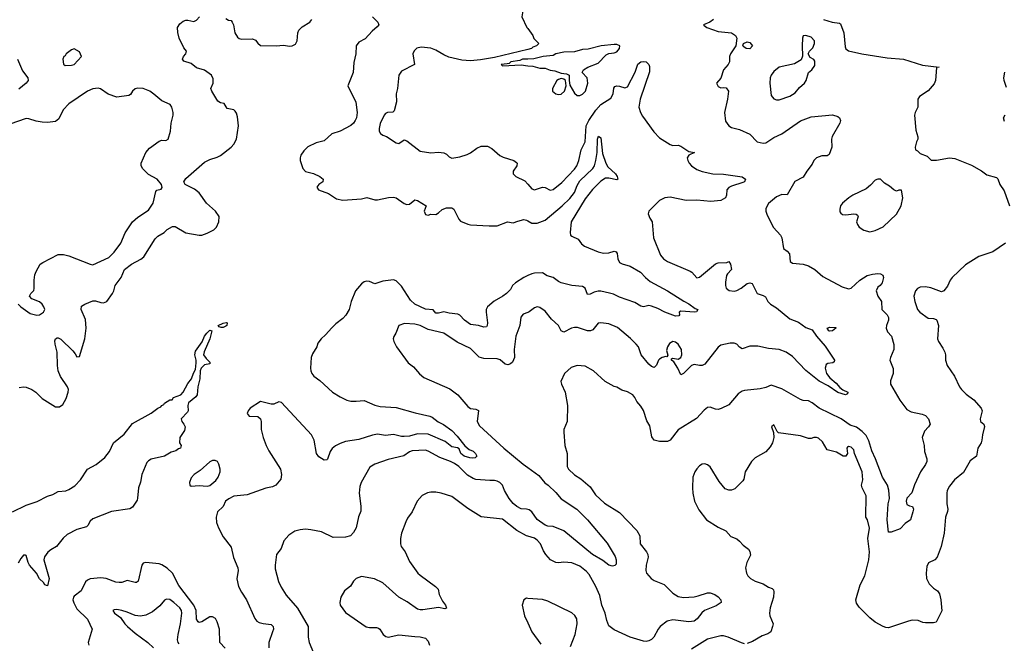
# Model space of a CAD drawing. Header units: inches. Extents: x 1384664 to 1536621, y 460766 to 646467.
# Tile 182 of 256: x 1426181 to 1433582, y 552503 to 557188. Entities that reach past the tile are written whole.
import ezdxf

# ---------------------------------------------------------------- set-up
doc = ezdxf.new("R2010")
doc.units = ezdxf.units.IN
doc.header["$MEASUREMENT"] = 0
doc.layers.add('B4525', color=7, linetype='Continuous')
doc.layers.add('B4535', color=7, linetype='Continuous')

msp = doc.modelspace()

# ---------------------------------------------------------------- linework, layer by layer
at = {"layer": 'B4525', "color": 5}
for points, elevation in [([(1430000, 557364.7), (1429984.5, 557335.5), (1429964.7, 557270), (1429956, 557210), (1429993.4, 557130), (1430000, 557121)], 740), ([(1426176, 554424), (1426210, 554428.9), (1426230, 554426.5), (1426273, 554410), (1426303.1, 554390), (1426350, 554341.6), (1426450, 554279.1), (1426479.6, 554280.4), (1426504.2, 554295.8), (1426530, 554342.8), (1426546.6, 554390), (1426548, 554410), (1426540.4, 554430), (1426486.9, 554506.9), (1426469.3, 554549.3), (1426464.3, 554590), (1426463.2, 554690), (1426446.6, 554750), (1426444.1, 554775.9), (1426450, 554790.6), (1426463.3, 554796.7), (1426470, 554798.4), (1426490, 554788.7), (1426580, 554700), (1426598.5, 554678.6), (1426610, 554656), (1426630, 554658), (1426670.4, 554789.6), (1426680.2, 554870), (1426674.9, 554934.9), (1426643, 555010), (1426644.7, 555035.3), (1426669.6, 555050.4), (1426730, 555074.6), (1426750, 555076), (1426790, 555062), (1426810, 555061.3), (1426836.2, 555070), (1426878.4, 555130), (1426889.4, 555150), (1426899.6, 555190), (1426943.1, 555250), (1426969.7, 555310), (1427021.7, 555350), (1427092.5, 555387.5), (1427115, 555405), (1427198.7, 555541.3), (1427219.6, 555560.4), (1427267.6, 555590), (1427290, 555612.4), (1427330, 555634), (1427350, 555633.4), (1427430, 555587.2), (1427530, 555569.2), (1427550, 555570.2), (1427590, 555583.9), (1427640.5, 555610), (1427659.8, 555630), (1427677.6, 555670), (1427679.8, 555710), (1427653.5, 555750), (1427585.3, 555810), (1427530, 555888), (1427494.7, 555914.7), (1427423.6, 555950), (1427415.1, 555970), (1427430, 555994), (1427570, 556117.3), (1427610, 556137.3), (1427665.5, 556154.5), (1427690, 556166.7), (1427770, 556230.8), (1427790, 556251.8), (1427810.9, 556290), (1427825.8, 556390), (1427817.2, 556457.2), (1427810, 556485.2), (1427799.7, 556499.7), (1427790, 556509.4), (1427741.2, 556521.2), (1427717.7, 556557.7), (1427690, 556563.5), (1427670, 556574.7), (1427624.2, 556650), (1427617.2, 556670), (1427635.3, 556710), (1427635.5, 556744.5), (1427622, 556770), (1427570, 556808), (1427510, 556826.6), (1427470, 556859.7), (1427415.9, 556875.9), (1427405.1, 556890), (1427412.3, 556910), (1427429.3, 556930), (1427435.1, 556950), (1427415.6, 556975.6), (1427380.3, 557050), (1427369.7, 557090.4), (1427367.8, 557130), (1427383.5, 557156.5), (1427410, 557177.1), (1427430, 557184.4), (1427444.1, 557184.1), (1427490, 557173), (1427510, 557184.9), (1427532.6, 557210)], 720), ([(1427730, 557196), (1427750, 557184.7), (1427770, 557182.3), (1427778.8, 557170), (1427788.9, 557148.9), (1427799, 557090), (1427817.5, 557057.5), (1427830, 557046.8), (1427850, 557041), (1427930, 557044.7), (1427952.8, 557032.8), (1427970.2, 557010.2), (1427990, 556994.4), (1428108.3, 556991.7), (1428164.2, 556995.8), (1428210, 556989.1), (1428230, 556990.3), (1428255.1, 557004.9), (1428267.4, 557030), (1428271.2, 557090), (1428279.8, 557110), (1428305.1, 557134.9), (1428361.2, 557170), (1428378, 557190)], 720), ([(1428832.6, 557210), (1428873.7, 557170), (1428879.3, 557150), (1428867.3, 557132.7), (1428830, 557102), (1428776.7, 557043.3), (1428730, 557018.7), (1428710.3, 556990), (1428707.7, 556930), (1428693.7, 556866.3), (1428686.7, 556790), (1428648.2, 556690), (1428708.1, 556568.1), (1428717.4, 556490), (1428711.4, 556450), (1428703.2, 556430), (1428690, 556409.7), (1428670, 556392.6), (1428590, 556351.1), (1428527.7, 556330), (1428470, 556278.7), (1428410, 556263.1), (1428348, 556232), (1428317.1, 556202.9), (1428293.7, 556170), (1428288.5, 556150), (1428290.3, 556130), (1428310, 556071), (1428330, 556046.8), (1428390, 556033.4), (1428436, 556010), (1428462.8, 555990), (1428458.8, 555970), (1428430.7, 555950), (1428415.5, 555930), (1428426, 555910), (1428502.5, 555882.5), (1428562.3, 555842.3), (1428610, 555832.4), (1428750, 555841.6), (1428790, 555852), (1428850, 555834.2), (1428870, 555835), (1428952.2, 555852.2), (1428990, 555854.4), (1429010, 555848.8), (1429070, 555807.7), (1429090, 555799.1), (1429110, 555802), (1429150, 555833.4), (1429170, 555828.5), (1429236, 555790), (1429221.1, 555750), (1429230, 555724.9), (1429250, 555719.3), (1429270, 555726), (1429310, 555724.9), (1429330, 555735.5), (1429357.5, 555762.5), (1429390, 555773.4), (1429430, 555773.4), (1429443.5, 555763.5), (1429480.5, 555690), (1429493.8, 555673.8), (1429550, 555650.4), (1429570, 555647.1), (1429710, 555638), (1429770, 555639.7), (1429847.9, 555667.9), (1429890, 555660.5), (1429925.2, 555674.8), (1429970, 555685.8), (1429990, 555682.3), (1430000, 555676.3)], 720), ([(1430000, 556963.5), (1429750, 556904.3), (1429645.6, 556885.6), (1429570, 556877.6), (1429503.9, 556883.9), (1429407.2, 556907.2), (1429370, 556923.4), (1429310, 556959.1), (1429270, 556973.5), (1429198.7, 556981.3), (1429165.3, 556974.7), (1429145.1, 556954.9), (1429135.5, 556930), (1429148, 556850), (1429050, 556802), (1429030.4, 556770), (1429020.7, 556670), (1429011.1, 556630), (1429014.2, 556570), (1428995.9, 556504.1), (1428986.4, 556493.6), (1428946, 556490), (1428930, 556482), (1428919.3, 556470), (1428890, 556409), (1428881.7, 556370), (1428883.7, 556350), (1428892.1, 556332.1), (1428910, 556319.1), (1428938, 556310), (1429010, 556263), (1429030, 556258), (1429070, 556286), (1429090, 556277.4), (1429190, 556200.5), (1429270, 556187), (1429330, 556193.4), (1429370, 556187.7), (1429390, 556177.3), (1429410, 556156.3), (1429430, 556147.6), (1429490, 556158), (1429544.8, 556175.2), (1429570, 556186.8), (1429617, 556223), (1429650, 556237.4), (1429696.7, 556236.7), (1429730, 556220.4), (1429790, 556168.5), (1429815.2, 556155.3), (1429894, 556130), (1429914.9, 556114.9), (1429919.3, 556110), (1429918.4, 556090), (1429890.7, 556050), (1429890.8, 556030), (1429910.4, 556010.4), (1429978, 555978), (1430000, 555952.2)], 740), ([(1426164.6, 556890), (1426202.4, 556802.4), (1426242, 556750), (1426244, 556730), (1426230.8, 556710), (1426174, 556666)], 720), ([(1430000, 556892.1), (1429960.5, 556890), (1429939.2, 556880.8), (1429873, 556870), (1429860.4, 556859.6), (1429844.8, 556855.2), (1429800.5, 556850), (1429810, 556840.5), (1429950, 556847.7), (1430000, 556842.2)], 760), ([(1426170, 555050.6), (1426190, 555030.7), (1426260.9, 554980.9), (1426310, 554968.9), (1426330, 554970.4), (1426360.5, 554990), (1426369.6, 555010), (1426362, 555030), (1426350, 555051.3), (1426330, 555068.2), (1426273.2, 555090), (1426256, 555110), (1426265.2, 555130), (1426286.6, 555153.4), (1426291, 555169), (1426289.8, 555230), (1426296, 555270), (1426304.8, 555295.2), (1426336.2, 555350), (1426355.5, 555364.5), (1426470, 555424.9), (1426510, 555423.8), (1426550, 555414.9), (1426710, 555350.6), (1426730, 555347.3), (1426850, 555400.4), (1426890, 555442), (1426941.6, 555510), (1426973.1, 555586.9), (1427028.6, 555670), (1427070, 555704.7), (1427150, 555757.3), (1427184.8, 555810), (1427203.1, 555896.9), (1427213, 555907), (1427244.5, 555915.5), (1427253.1, 555926.9), (1427248, 555950), (1427215.6, 555990), (1427150, 556025.9), (1427106.1, 556066.1), (1427094.1, 556090), (1427095.2, 556110), (1427128.2, 556190), (1427156.5, 556223.5), (1427230, 556274.6), (1427250, 556281.7), (1427279.5, 556280.5), (1427297, 556290), (1427315.8, 556350), (1427320.5, 556410), (1427335.1, 556470), (1427334.7, 556490), (1427325.6, 556530), (1427311.8, 556550), (1427250, 556576.9), (1427190, 556629.4), (1427159.3, 556650), (1427110, 556671.2), (1427067, 556673), (1427050, 556669.2), (1427028.1, 556651.9), (1427013.7, 556626.3), (1427002, 556618), (1426910, 556604.5), (1426847.3, 556627.3), (1426789.3, 556669.3), (1426770, 556673.2), (1426730, 556669.3), (1426690, 556649.6), (1426550, 556556.3), (1426509.1, 556510), (1426476.5, 556443.5), (1426450, 556423), (1426390, 556416.5), (1426350, 556417.5), (1426304.9, 556424.9), (1426250, 556443.5), (1426230, 556444.8), (1426050, 556383.9)], 740), ([(1430000, 555264.8), (1429970, 555250.7), (1429907.2, 555210), (1429886.3, 555190), (1429870, 555162), (1429840.3, 555130), (1429813.4, 555110), (1429746.9, 555073.1), (1429696.1, 555030), (1429686.8, 555010), (1429686.3, 554990), (1429697.2, 554910), (1429695.2, 554890), (1429690, 554879.5), (1429670, 554878.3), (1429630, 554889.8), (1429570, 554898.8), (1429525.4, 554930), (1429490, 554968.3), (1429474.5, 554974.5), (1429410, 554982), (1429370, 554992.1), (1429330, 554982), (1429310, 554984.2), (1429288.3, 555008.3), (1429230, 555014), (1429150, 555050.8), (1429119.6, 555079.6), (1429050, 555186.4), (1429010, 555225.3), (1428990, 555232.9), (1428910, 555224.2), (1428850, 555204.4), (1428810, 555220.6), (1428790, 555222.9), (1428770, 555217.8), (1428750, 555203.5), (1428705.4, 555150), (1428672.3, 555070), (1428658, 555010), (1428632.4, 554967.6), (1428610, 554942), (1428557.2, 554902.8), (1428526.4, 554873.6), (1428479.5, 554820.5), (1428446, 554790), (1428422, 554758), (1428414.8, 554730), (1428381.3, 554678.7), (1428372.7, 554650), (1428366.7, 554570), (1428368.7, 554550), (1428377.6, 554530), (1428393, 554510), (1428438.2, 554478.2), (1428533, 554390), (1428590, 554354), (1428640.7, 554330), (1428670, 554322.8), (1428710, 554321.3), (1428770, 554326.3), (1428850, 554292.8), (1428890, 554280.8), (1429010, 554275.5), (1429153.4, 554233.4), (1429262.8, 554210), (1429282, 554202), (1429326, 554166), (1429366.7, 554146.7), (1429430, 554102.4), (1429470, 554060.3), (1429526.9, 553986.9), (1429559.9, 553960), (1429590, 553945.3), (1429606.7, 553930), (1429617.3, 553910), (1429603.8, 553896.2), (1429586.9, 553893.1), (1429564.7, 553895.3), (1429520.9, 553910), (1429496.9, 553930), (1429484.8, 553964.8), (1429471.5, 553971.5), (1429430, 553979.5), (1429379.8, 554019.7), (1429250, 554072.9), (1429170, 554076.2), (1429110, 554059.1), (1429070, 554055.6), (1429050, 554056.3), (1428990, 554070.8), (1428930, 554064.7), (1428870, 554073), (1428832.8, 554067.2), (1428730, 554033.2), (1428630, 554019.3), (1428590, 554004.7), (1428553.9, 553986.1), (1428530, 553966), (1428515.1, 553944.9), (1428493.9, 553886.1), (1428490, 553880.9), (1428470, 553879.6), (1428430, 553904.7), (1428412.6, 553930), (1428394.7, 554030), (1428373.7, 554070), (1428150, 554311.6), (1428130, 554316.2), (1428090, 554299.7), (1428070, 554298.9), (1427990, 554319.5), (1427914, 554270), (1427897.4, 554250), (1427890.4, 554230), (1427906, 554210), (1427970, 554206.7), (1427990.3, 554190.3), (1427995.3, 554170), (1427995.8, 554110), (1428011.8, 554050), (1428034.3, 553990), (1428054.9, 553950), (1428140.2, 553810), (1428149.2, 553770), (1428143.8, 553736.2), (1428106, 553690), (1428082.4, 553677.6), (1428030, 553669.4), (1427890, 553618.4), (1427790, 553607.3), (1427751.8, 553588.2), (1427728.9, 553571.1), (1427710.3, 553529.7), (1427669, 553490), (1427658, 553450), (1427660.4, 553410), (1427675.5, 553370), (1427710, 553302.8), (1427770, 553224.7), (1427788.9, 553148.9), (1427821.7, 553070), (1427822.7, 553050), (1427812.8, 552987.2), (1427825.2, 552930), (1427847.3, 552887.3), (1427885.8, 552830), (1427949.4, 552689.4), (1427963.7, 552670), (1427980, 552660), (1428010, 552651.1), (1428070, 552643.6), (1428087, 552630), (1428087.7, 552610), (1428082.4, 552590), (1428054.4, 552510), (1428053.8, 552470)], 720), ([(1430000, 554988.8), (1429965.3, 554974.7), (1429947.2, 554952.8), (1429939.6, 554890), (1429909.1, 554810.9), (1429897.7, 554710), (1429898.9, 554650), (1429884.6, 554615.4), (1429870, 554601.7), (1429850, 554595.3), (1429830, 554600.3), (1429791.4, 554631.4), (1429770, 554639.4), (1429670, 554642.8), (1429633.6, 554653.6), (1429570, 554717.2), (1429470, 554765.4), (1429370, 554834), (1429250, 554861.6), (1429190, 554889.7), (1429150, 554900.4), (1429073.4, 554906.6), (1429030.8, 554889.2), (1429007.9, 554832.1), (1428992.8, 554807.2), (1428988.4, 554790), (1428993, 554770), (1429014, 554730), (1429102, 554610), (1429140.6, 554580.6), (1429187, 554527), (1429219.3, 554499.3), (1429413.5, 554413.5), (1429474, 554370), (1429550, 554282), (1429570, 554268), (1429610, 554262.4), (1429630, 554250.8), (1429620.6, 554170), (1429637.7, 554137.7), (1429819, 553970), (1429965.4, 553850), (1430000, 553824.4)], 740), ([(1426127, 553490), (1426230, 553540.2), (1426311.7, 553568.3), (1426390, 553608), (1426430, 553619.7), (1426470, 553642.6), (1426529, 553649), (1426550, 553657.5), (1426594.6, 553685.4), (1426639.2, 553730), (1426690, 553812.4), (1426754.7, 553845.3), (1426821.6, 553898.4), (1426856.6, 553943.4), (1426885.6, 554010), (1426966.9, 554073.1), (1427030, 554153), (1427170, 554230.8), (1427219, 554270), (1427241, 554279), (1427249.6, 554290), (1427264, 554296), (1427270, 554306.8), (1427310, 554331.3), (1427328, 554332), (1427338, 554350), (1427391.5, 554370), (1427410, 554390.7), (1427444.2, 554455.8), (1427472.1, 554490), (1427487, 554533), (1427501.3, 554558.7), (1427507.1, 554610), (1427507, 554630), (1427497.4, 554670), (1427501.6, 554698.4), (1427553.2, 554766.8), (1427571.1, 554810), (1427586.5, 554833.5), (1427610, 554854.3), (1427626, 554850), (1427610.8, 554789.2), (1427567.3, 554692.7), (1427563.5, 554670), (1427582.3, 554642.3), (1427610, 554614.8), (1427610, 554602), (1427570, 554594), (1427544.4, 554570), (1427537, 554550), (1427536, 554490), (1427519, 554430), (1427514, 554370), (1427505.5, 554354.5), (1427450.5, 554310), (1427445.5, 554290), (1427447, 554250), (1427441.4, 554238.6), (1427395.6, 554190), (1427400.7, 554170), (1427416, 554150), (1427423.6, 554130), (1427419.2, 554100.8), (1427383.8, 554050), (1427382, 554010), (1427394.8, 553990), (1427390.5, 553970), (1427375.1, 553964.9), (1427354.8, 553950), (1427320.6, 553939.4), (1427270, 553909.9), (1427170, 553885.7), (1427150, 553875), (1427137.6, 553862.4), (1427098, 553770), (1427090, 553714), (1427073.1, 553670), (1427067.7, 553592.3), (1427062.8, 553577.2), (1427030, 553525.2), (1427008, 553512), (1426870, 553492.8), (1426730, 553437.8), (1426710, 553419.7), (1426693.2, 553386.8), (1426682.2, 553377.8), (1426610, 553359), (1426538.6, 553321.4), (1426507.4, 553292.6), (1426458.9, 553230), (1426415.2, 553204.8), (1426393.4, 553186.6), (1426367.2, 553152.8), (1426361.7, 553130), (1426402, 552990), (1426390, 552934), (1426370, 552942.9), (1426359.4, 552959.4), (1426330, 552987.8), (1426307.1, 553030), (1426254.4, 553090), (1426243.7, 553110), (1426230, 553162), (1426224.2, 553164.2), (1426210, 553164.7), (1426190, 553141.1), (1426170, 553106)], 680), ([(1430000, 553508.6), (1429990, 553511.7), (1429950, 553513.8), (1429917.7, 553530), (1429890, 553554.2), (1429861, 553590), (1429825.6, 553650), (1429809.3, 553690), (1429789.3, 553710), (1429770, 553721.6), (1429750, 553726.6), (1429714.9, 553725.1), (1429610, 553733), (1429590, 553739.9), (1429545.8, 553765.8), (1429482, 553830), (1429450, 553853.6), (1429420.3, 553870), (1429339, 553899), (1429250, 553946.9), (1429230, 553953.3), (1429130, 553949.8), (1429110, 553941.1), (1429069.2, 553910.8), (1428950, 553884), (1428850, 553848), (1428814, 553826), (1428747.8, 553712.2), (1428738, 553682), (1428733.6, 553630), (1428745.8, 553534.2), (1428744.2, 553495.8), (1428727.8, 553452.2), (1428708.9, 553371.1), (1428690, 553336), (1428668.7, 553311.3), (1428630, 553301.3), (1428537.4, 553297.4), (1428450, 553339.7), (1428370, 553356.3), (1428330, 553359.6), (1428290, 553355.6), (1428250, 553345.1), (1428203.6, 553316.4), (1428167.1, 553272.9), (1428145.3, 553214.7), (1428112.4, 553170), (1428100.5, 553090), (1428102, 553062), (1428126.6, 552966.6), (1428145.5, 552925.5), (1428185.1, 552865.1), (1428270, 552767.3), (1428348.2, 552630), (1428350.3, 552550), (1428357, 552510), (1428390, 552430.7)], 740), ([(1430000, 553308), (1429990, 553311.2), (1429917, 553350), (1429810, 553435.1), (1429650, 553453.6), (1429550, 553515.1), (1429430, 553604.7), (1429350, 553631.8), (1429310, 553639.6), (1429270, 553638.5), (1429245.8, 553634.2), (1429207, 553613), (1429168.7, 553570), (1429132, 553490), (1429096.2, 553443.8), (1429083.7, 553416.3), (1429052, 553330), (1429043.1, 553290), (1429043.6, 553250), (1429049.2, 553229.2), (1429077.6, 553190), (1429110, 553117.3), (1429174, 553030), (1429190, 553014), (1429306.8, 552930), (1429326.8, 552910), (1429334.8, 552870), (1429359.3, 552819.3), (1429381, 552790), (1429390, 552766), (1429376.9, 552763.1), (1429330, 552772.7), (1429210, 552754.5), (1429190, 552754.5), (1429170, 552760.7), (1429093.5, 552813.5), (1429029.6, 552850), (1428910, 552957.7), (1428847.6, 552987.6), (1428750, 553004.2), (1428709.1, 552990), (1428689.6, 552970.4), (1428666.7, 552933.3), (1428622.1, 552897.9), (1428594.9, 552850), (1428586.5, 552810), (1428590.3, 552790), (1428630, 552734.4), (1428785.9, 552625.8), (1428810, 552621.3), (1428862, 552622), (1428877, 552617), (1428888.3, 552608.3), (1428914, 552570), (1428934.2, 552554.2), (1428950.4, 552550.4), (1429030, 552566.4), (1429150, 552553), (1429190, 552552.7), (1429230, 552540.5), (1429250, 552518.8), (1429261.6, 552490)], 760), ([(1427726.7, 552466.7), (1427684.2, 552510), (1427681.9, 552610), (1427665.4, 552665.4), (1427652.4, 552690), (1427630, 552700.9), (1427610, 552700.8), (1427550, 552663.2), (1427530, 552659.1), (1427523.2, 552663.2), (1427510, 552685.6), (1427506.9, 552750), (1427490, 552789.2), (1427376.9, 552937), (1427329.4, 553030), (1427290, 553068.4), (1427250, 553093.2), (1427230, 553099.2), (1427129, 553111), (1427110, 553105.1), (1427099.5, 553090), (1427072.4, 552970), (1427058.9, 552961.1), (1427050, 552959.3), (1426990, 552973.8), (1426950, 552960.6), (1426930, 552958.9), (1426903.4, 552963.4), (1426830, 552989.8), (1426790, 552994), (1426710, 552986.4), (1426690, 552978.5), (1426675.2, 552964.8), (1426643.7, 552896.3), (1426590, 552856.3), (1426584.6, 552850), (1426580.9, 552830), (1426587.1, 552807.1), (1426610, 552762.8), (1426690, 552685.5), (1426726.7, 552610), (1426696.4, 552510), (1426701.3, 552490)], 720), ([(1427379.4, 552499.4), (1427371.8, 552510), (1427367.6, 552530), (1427371.3, 552570), (1427389.8, 552650), (1427399.2, 552730), (1427396, 552750), (1427384.7, 552770), (1427339.6, 552810), (1427310, 552832.6), (1427285.1, 552834.9), (1427270, 552826.6), (1427234.8, 552785.2), (1427179.4, 552740.6), (1427130, 552715.4), (1427090, 552707.6), (1427050, 552712), (1426990, 552738), (1426950, 552749.4), (1426910, 552756.2), (1426890, 552755.1), (1426881, 552750), (1426894.8, 552730), (1426938, 552698), (1426972, 552650), (1426992, 552630), (1427050, 552580.2), (1427143.8, 552510), (1427186.8, 552470)], 740), ([(1430000, 552840.4), (1429990, 552841.2), (1429970.7, 552829.3), (1429957.3, 552790), (1429976.1, 552710), (1430000, 552656.4)], 780)]:
    msp.add_lwpolyline(points, dxfattribs=dict(at, elevation=elevation))
for points, elevation in [([(1426590, 556968), (1426570, 556962), (1426531.3, 556930), (1426523.5, 556916.5), (1426512, 556910), (1426504.7, 556890), (1426510, 556854), (1426523.6, 556843.6), (1426570, 556846.8), (1426590, 556851.3), (1426646, 556910), (1426630, 556946)], 740), ([(1427695.1, 554875.1), (1427680.7, 554880.7), (1427674, 554890), (1427710, 554908.5), (1427732.3, 554912.3), (1427741, 554910), (1427738, 554890), (1427730, 554884.5), (1427710, 554875.4)], 680), ([(1427650, 553876.2), (1427630, 553875.6), (1427610, 553865.8), (1427537.8, 553802.2), (1427491.3, 553770), (1427470, 553745.1), (1427456.2, 553710), (1427461.1, 553690), (1427470, 553683.2), (1427530, 553688.9), (1427590, 553682.7), (1427610, 553688.2), (1427654.5, 553725.5), (1427672.4, 553750), (1427687.3, 553790), (1427688.2, 553810), (1427678.5, 553850), (1427667.6, 553867.6)], 720)]:
    msp.add_lwpolyline(points, close=True, dxfattribs=dict(at, elevation=elevation))
at = {"layer": 'B4535', "color": 5}
for points, elevation in [([(1431396.3, 557190), (1431367.3, 557170), (1431321, 557150), (1431324.5, 557144.5), (1431344.7, 557130), (1431430, 557098.6), (1431531, 557090), (1431561, 557070), (1431570.8, 557050), (1431562.8, 556990), (1431523.1, 556930), (1431516.4, 556910), (1431515.5, 556870), (1431504.9, 556850), (1431470.6, 556810), (1431450, 556748), (1431418, 556710), (1431430, 556684.7), (1431450, 556676), (1431470, 556678.8), (1431490, 556674.8), (1431507.3, 556650), (1431501.6, 556590), (1431478.8, 556490), (1431486, 556426), (1431510.8, 556390), (1431530, 556378), (1431590, 556363.7), (1431670, 556328.9), (1431724.9, 556270), (1431770, 556260.8), (1431790, 556263.6), (1431850, 556303.8), (1431910, 556329.3), (1432050, 556427.9), (1432130, 556457.4), (1432290, 556472), (1432330, 556459.3), (1432342, 556450), (1432350, 556431.3), (1432345.3, 556410), (1432286.5, 556310), (1432282.3, 556290), (1432284.7, 556230), (1432265.1, 556174.9), (1432250, 556163.7), (1432210, 556165.6), (1432170, 556149.7), (1432150.3, 556130), (1432138.2, 556101.8), (1432097.3, 556050), (1432070, 556005.1), (1432008, 555972), (1431950, 555872), (1431910, 555875.1), (1431870, 555858), (1431810, 555807), (1431788.4, 555770), (1431788, 555750), (1431798, 555718), (1431846.8, 555626.8), (1431899.3, 555570), (1431908.7, 555548.7), (1431922, 555470), (1431950.6, 555450), (1431966.4, 555430), (1431972.3, 555372.3), (1431990, 555358), (1432070, 555351.6), (1432110, 555338), (1432158.3, 555310), (1432217.5, 555257.5), (1432361.7, 555181.7), (1432410, 555166.4), (1432431, 555170), (1432495.1, 555230), (1432550, 555265.4), (1432590, 555277.1), (1432630, 555282), (1432650, 555278.9), (1432668.8, 555268.8), (1432673.1, 555250), (1432663.1, 555210), (1432649.2, 555190.8), (1432630, 555178), (1432619.6, 555150), (1432630, 555110.8), (1432658.4, 555070), (1432661.5, 555010), (1432701.3, 554970), (1432711.6, 554951.6), (1432711.3, 554930), (1432695.3, 554890), (1432693.7, 554870), (1432703.6, 554843.6), (1432734.3, 554810), (1432752.4, 554747.6), (1432750.6, 554710), (1432724.9, 554650), (1432721, 554630), (1432746.7, 554566.7), (1432747.2, 554530), (1432726, 554474), (1432724.9, 554450), (1432796.5, 554330), (1432850, 554260.4), (1432881.3, 554241.3), (1432964, 554224), (1432990, 554214.4), (1433012.7, 554190), (1433024.4, 554150), (1433012.4, 554130), (1432982.2, 554097.8), (1432964.9, 554050), (1432980.2, 553990), (1432982.8, 553942.8), (1432998.3, 553890), (1432998.3, 553870), (1432990, 553847.3), (1432951.8, 553790), (1432905.7, 553694.3), (1432886.7, 553633.3), (1432850, 553593.2), (1432844.4, 553570), (1432850, 553546), (1432870, 553534.8), (1432890.5, 553530.5), (1432899.1, 553510), (1432894.9, 553490), (1432875.5, 553430), (1432837.3, 553402.7), (1432797.6, 553362.4), (1432730, 553336.9), (1432710, 553337.2), (1432700.5, 553430), (1432709.2, 553550), (1432717.5, 553590), (1432714.2, 553654.2), (1432702.8, 553690), (1432666.3, 553750), (1432613.4, 553890), (1432585.9, 553950), (1432563.8, 554023.8), (1432542.9, 554062.9), (1432513.9, 554093.9), (1432470, 554127.7), (1432422.6, 554142.6), (1432354.8, 554190), (1432190.6, 554270.6), (1432138, 554310), (1432110, 554323.6), (1432070, 554327.3), (1432050, 554334.7), (1431910, 554415), (1431830, 554442), (1431790, 554425.1), (1431746.4, 554413.6), (1431630, 554401.7), (1431610, 554396.4), (1431581.9, 554378.1), (1431510, 554295.6), (1431453.6, 554266.4), (1431430, 554259.7), (1431410, 554261.1), (1431370, 554276.2), (1431350, 554274), (1431324.5, 554255.5), (1431268.9, 554191.1), (1431130, 554105.7), (1431070, 554029.6), (1431050, 554018.7), (1430990, 554018.4), (1430950, 554029.4), (1430933.2, 554053.2), (1430917.8, 554137.8), (1430895.4, 554175.4), (1430870, 554252.7), (1430850, 554285.1), (1430819.6, 554319.6), (1430805.1, 554350), (1430789.6, 554370), (1430750, 554391.6), (1430705.6, 554405.6), (1430670, 554427.6), (1430650, 554433), (1430582, 554470), (1430494.7, 554550), (1430430, 554584), (1430370, 554589.7), (1430325.5, 554574.5), (1430277.1, 554530), (1430248.4, 554470), (1430252.7, 554450), (1430280.3, 554390), (1430297.7, 554290), (1430296, 554170), (1430270.3, 554110), (1430270.3, 554090), (1430278.4, 553990), (1430295.8, 553930), (1430296.3, 553830), (1430305.5, 553810), (1430350, 553768), (1430398.3, 553738.3), (1430470, 553677.6), (1430510, 553619.5), (1430576.8, 553556.8), (1430690, 553485.7), (1430819.5, 553350), (1430843, 553310), (1430844.9, 553250), (1430891.2, 553191.2), (1430902.3, 553170), (1430904.2, 553150), (1430889.4, 553090), (1430886.7, 553050), (1430891.5, 553030), (1430927, 552990), (1430950, 552974.3), (1431023.9, 552943.9), (1431090, 552880.3), (1431130, 552855.6), (1431170, 552847.9), (1431250, 552852.6), (1431281.5, 552858.5), (1431350, 552881.6), (1431370, 552881), (1431406.7, 552870), (1431431.7, 552851.7), (1431450.2, 552830), (1431453.4, 552810), (1431415.2, 552784.8), (1431328.7, 552750), (1431307, 552733), (1431272.8, 552687.2), (1431250, 552669.8), (1431210, 552664.8), (1431090, 552680.3), (1431048.2, 552670), (1430996, 552630), (1430978.9, 552610), (1430948, 552550), (1430930, 552532), (1430910, 552521.3), (1430890, 552516.3), (1430870, 552518.7), (1430770, 552549.6), (1430650, 552603.7), (1430610, 552633.2), (1430593.5, 552673.5), (1430581.2, 552730), (1430556.8, 552790), (1430541.2, 552861.2), (1430510.8, 552930), (1430460.9, 553020.9), (1430442.2, 553042.2), (1430390, 553083.5), (1430330, 553108.7), (1430271.6, 553111.6), (1430230, 553107.7), (1430210, 553110.9), (1430171.5, 553130), (1430135.3, 553170), (1430118, 553198), (1430095.8, 553250), (1430070, 553277.2), (1430050, 553291.9), (1430000, 553308)], 760), ([(1432222, 557190), (1432288.8, 557168.8), (1432342, 557162), (1432350, 557156), (1432375.3, 557090), (1432384.9, 556984.9), (1432389.7, 556969.7), (1432410, 556952.5), (1432510, 556930.9), (1432701.5, 556901.5), (1432824.7, 556890), (1432966.2, 556846.2), (1433091, 556831), (1433072.7, 556827.3), (1433065.5, 556730), (1433053.5, 556706.5), (1433008, 556652), (1432944.7, 556610), (1432931.3, 556590), (1432930.8, 556530), (1432911.3, 556490), (1432906.8, 556470), (1432916.9, 556356.9), (1432931.6, 556308.4), (1432932, 556290), (1432922, 556270), (1432912, 556230), (1432914, 556210), (1432930, 556202), (1432950, 556182), (1433002, 556162), (1433032.7, 556132.7), (1433071.3, 556131.3), (1433170, 556150.4), (1433210, 556144.4), (1433333.8, 556093.8), (1433410, 556053.4), (1433450, 556023), (1433522, 556002), (1433531.6, 555991.6), (1433546.8, 555950), (1433581.3, 555901.3), (1433621.6, 555790)], 780), ([(1430000, 557121), (1430037.3, 557070), (1430046.4, 557046.4), (1430082, 557010), (1430064.7, 556990), (1430038.4, 556981.6), (1430027.3, 556970), (1430000, 556963.5)], 740), ([(1430000, 556842.2), (1430038, 556838), (1430090, 556824), (1430130, 556824), (1430168.7, 556808.7), (1430203.4, 556803.4), (1430250, 556786.8), (1430290, 556780.7), (1430311, 556770), (1430310.4, 556730), (1430316.4, 556696.4), (1430350, 556636.3), (1430370, 556619.1), (1430390, 556618.4), (1430410, 556627), (1430434, 556650), (1430450.8, 556710.8), (1430446.3, 556750), (1430409, 556790), (1430419.3, 556810), (1430452.3, 556830), (1430530, 556861.1), (1430590, 556924.2), (1430610, 556932.9), (1430650, 556938), (1430670, 556946), (1430689.7, 556970), (1430692.1, 556992.1), (1430670, 557000.7), (1430650, 557000.5), (1430550.6, 556990), (1430453.7, 556966.3), (1430410, 556964.4), (1430350, 556946.7), (1430270, 556943.2), (1430210.4, 556930), (1430190, 556919.8), (1430116, 556910), (1430045.5, 556894.5), (1430000, 556892.1)], 760), ([(1430000, 555952.2), (1430030, 555917), (1430050, 555909.1), (1430110, 555928.9), (1430130, 555926.7), (1430167.8, 555907.8), (1430190, 555912), (1430255, 555965), (1430350, 556063.6), (1430368.3, 556090), (1430384.4, 556130), (1430400.4, 556210), (1430430.4, 556269.6), (1430439.1, 556390), (1430458.4, 556430), (1430511.3, 556508.7), (1430550, 556551), (1430623, 556597), (1430641.4, 556630), (1430647.9, 556672.1), (1430654.7, 556685.3), (1430669.8, 556690.3), (1430690, 556687.8), (1430730, 556675.5), (1430750, 556682.8), (1430806.1, 556793.9), (1430826.9, 556853.1), (1430850, 556870.2), (1430870, 556873.4), (1430890, 556870.2), (1430908.9, 556850), (1430914.8, 556834.8), (1430915.7, 556795.7), (1430844.9, 556590), (1430834.4, 556530), (1430848.1, 556490), (1430862.9, 556462.9), (1430946.2, 556346.2), (1430990, 556300.3), (1431069.1, 556249.1), (1431090, 556243.1), (1431130, 556244.4), (1431150, 556238.4), (1431210, 556197.1), (1431252, 556190), (1431210.7, 556169.3), (1431198.8, 556150), (1431202, 556130), (1431213, 556110), (1431230.7, 556090), (1431270, 556062), (1431310, 556047.3), (1431390, 556030.6), (1431470, 556026.4), (1431610, 556006.7), (1431636.3, 555990), (1431628, 555970), (1431616.3, 555963.7), (1431530, 555937.3), (1431510, 555927.1), (1431496.5, 555910), (1431493.7, 555870), (1431485.4, 555850), (1431450.5, 555829.5), (1431376.9, 555823.1), (1431270, 555831.4), (1431190, 555829), (1431070, 555855.2), (1431030, 555850.3), (1430988.8, 555830), (1430909.5, 555750.5), (1430904.6, 555730), (1430916.9, 555696.9), (1430935.5, 555670), (1430945.5, 555550), (1430997.7, 555417.7), (1431020.7, 555390), (1431050.8, 555370), (1431219.2, 555299.2), (1431232.7, 555290), (1431270, 555247.7), (1431290, 555254), (1431410, 555354), (1431430, 555361), (1431495.5, 555364.5), (1431511.3, 555370), (1431522.8, 555350), (1431530.4, 555310), (1431500.7, 555279.3), (1431494.1, 555265.9), (1431485.1, 555214.9), (1431485.4, 555190), (1431491.7, 555170), (1431512.3, 555152.3), (1431550, 555149.2), (1431570, 555152.3), (1431603.5, 555170), (1431650, 555206), (1431670, 555212), (1431685.5, 555205.5), (1431723.8, 555130), (1431770, 555115.8), (1431785.4, 555105.4), (1431805.2, 555070), (1431824.2, 555050), (1431870, 555023.2), (1431970, 554940.2), (1432035.2, 554915.2), (1432090, 554874.9), (1432136.9, 554856.9), (1432168.7, 554810), (1432235.2, 554735.2), (1432304.9, 554630), (1432302, 554618), (1432292, 554610), (1432255.3, 554604.7), (1432242, 554598), (1432234.8, 554570), (1432244.4, 554530), (1432270, 554496.3), (1432318, 554458), (1432345.7, 554425.7), (1432367.9, 554407.9), (1432404.4, 554390), (1432402.8, 554377.2), (1432388, 554370), (1432330, 554386.6), (1432256.5, 554436.5), (1432190, 554471.4), (1432090, 554551.4), (1431990, 554656.3), (1431941.4, 554690), (1431890, 554709.8), (1431810, 554718.2), (1431730, 554735.1), (1431670, 554734.7), (1431610, 554714), (1431590, 554727.3), (1431570, 554749.6), (1431550, 554758.4), (1431521.7, 554758.3), (1431450, 554742), (1431430, 554728), (1431330, 554600.5), (1431310, 554591.1), (1431291.3, 554588.7), (1431250, 554596.5), (1431230.6, 554590), (1431170, 554529.7), (1431150, 554520.9), (1431127.8, 554570), (1431097.1, 554617.1), (1431081.2, 554630), (1431081.2, 554638.8), (1431090, 554644.7), (1431130, 554638.7), (1431150, 554648.8), (1431157.2, 554670), (1431155.1, 554710), (1431129.6, 554750), (1431110, 554765.1), (1431090, 554769.6), (1431064.5, 554755.5), (1431048.8, 554731.2), (1431043.7, 554703.7), (1431051.6, 554668.4), (1431045.4, 554654.6), (1431036.5, 554656.5), (1431010, 554649.7), (1430990, 554638.4), (1430981.6, 554630), (1430968.5, 554591.5), (1430950, 554575.1), (1430930, 554583), (1430910, 554601.1), (1430851.2, 554670), (1430831.8, 554730), (1430814.6, 554750), (1430773.2, 554793.2), (1430674.5, 554874.5), (1430610, 554903.2), (1430549.2, 554910.8), (1430530, 554907), (1430490, 554858), (1430470.3, 554849.7), (1430450, 554851.2), (1430374.7, 554874.7), (1430350, 554876), (1430329.1, 554870.9), (1430270, 554841.1), (1430251, 554851), (1430230.8, 554890.8), (1430178.3, 554938.3), (1430130, 554998), (1430090, 555026.6), (1430070, 555031.3), (1430050, 555023.5), (1430010, 554992.8), (1430000, 554988.8)], 740), ([(1433598.3, 556678.3), (1433580.7, 556730), (1433579.1, 556750), (1433586.5, 556793.5)], 780), ([(1433582, 556422), (1433576, 556450), (1433588.2, 556471.8)], 780), ([(1430000, 555676.3), (1430030, 555658.3), (1430070, 555659.6), (1430130, 555681), (1430258.8, 555790), (1430315.2, 555844.9), (1430350.5, 555889.5), (1430370, 555942.6), (1430390, 555977.2), (1430490, 556070.1), (1430502.2, 556090), (1430512.3, 556130), (1430520.2, 556190), (1430523.4, 556290), (1430531.8, 556311.8), (1430550, 556300.7), (1430562.4, 556182.4), (1430585.4, 556110), (1430602.2, 556082.2), (1430658.4, 556030), (1430671.9, 556010), (1430675.8, 555990), (1430670, 555984.7), (1430610, 555998.2), (1430583.9, 555996.1), (1430550, 555974.5), (1430487.4, 555912.6), (1430430, 555841.6), (1430325.4, 555670), (1430318, 555590), (1430321.5, 555570), (1430330, 555560.3), (1430379.1, 555539.1), (1430403.9, 555503.9), (1430426.3, 555486.3), (1430530, 555444.4), (1430570, 555432.6), (1430610, 555436.1), (1430650, 555448.7), (1430663.4, 555443.4), (1430671.1, 555431.1), (1430676.1, 555390), (1430690, 555364.2), (1430710, 555353.1), (1430770, 555334.9), (1430847.7, 555290), (1430883.8, 555250), (1430920.6, 555220.6), (1431049.4, 555150.6), (1431172.1, 555072.1), (1431210, 555053.1), (1431257.7, 555017.8), (1431278.8, 555010), (1431267.1, 554992.9), (1431254, 554990), (1431150, 554999.3), (1431138.8, 554990), (1431141, 554970), (1431135.9, 554964.1), (1431110, 554960.9), (1431030.5, 554989.5), (1430977.8, 555017.8), (1430930, 555036.3), (1430910, 555040.5), (1430870, 555029.7), (1430850, 555034.7), (1430803.7, 555063.7), (1430690, 555102.2), (1430644.8, 555124.8), (1430613.7, 555133.7), (1430550, 555148.1), (1430530, 555148.4), (1430498.9, 555141.1), (1430470, 555126.8), (1430450, 555124.5), (1430430.6, 555170.6), (1430410, 555184.5), (1430330, 555191), (1430249.8, 555209.8), (1430230, 555219.7), (1430191.3, 555251.3), (1430144.4, 555264.4), (1430110, 555285.6), (1430050, 555282.6), (1430030, 555279), (1430000, 555264.8)], 720), ([(1433590, 555509.6), (1433495.5, 555444.5), (1433390, 555409.6), (1433290, 555347.2), (1433188.4, 555250), (1433174.4, 555230), (1433155.1, 555184.9), (1433128.1, 555151.9), (1433110, 555144.5), (1433030, 555172.8), (1432990, 555182), (1432950, 555178.4), (1432930, 555169.4), (1432913, 555150), (1432900.4, 555110), (1432908, 555070), (1432930, 555011.3), (1432947.7, 554990), (1433010, 554944.9), (1433050, 554942.8), (1433070, 554936), (1433074.8, 554930), (1433087.3, 554890), (1433079.1, 554790), (1433086, 554770), (1433120, 554720), (1433134.4, 554690), (1433140.4, 554670), (1433140.5, 554630), (1433153, 554590), (1433206.7, 554510), (1433244.4, 554430), (1433259.3, 554410), (1433295.5, 554375.5), (1433352.8, 554332.8), (1433407.2, 554270), (1433414, 554250), (1433400.3, 554190), (1433403, 554170), (1433426.8, 554150), (1433432.3, 554132.3), (1433417, 554070), (1433411.8, 554028.2), (1433406.7, 554010), (1433381.7, 553970), (1433371.8, 553910), (1433325.2, 553874.8), (1433274.8, 553785.2), (1433207.7, 553730), (1433170, 553684), (1433152.7, 553650), (1433148.5, 553630), (1433148.7, 553551.3), (1433155.8, 553510), (1433154.2, 553494.2), (1433139.7, 553450), (1433130.2, 553329.8), (1433108, 553230), (1433077.3, 553150), (1433058.8, 553130), (1433011.5, 553108.4), (1432999.7, 553080.3), (1432993.8, 553030), (1432996.9, 552990), (1433016.5, 552950), (1433050, 552918), (1433078.3, 552898.3), (1433094.9, 552874.9), (1433105.6, 552830), (1433112.3, 552747.7), (1433070, 552661.2), (1433050, 552656), (1432990, 552656), (1432970, 552659), (1432934.5, 552674.5), (1432890, 552676), (1432860.7, 552670), (1432710, 552619.8), (1432690, 552621.5), (1432670, 552629.7), (1432610, 552663.1), (1432570, 552693.8), (1432490, 552774.8), (1432470, 552805.1), (1432465.6, 552830), (1432498.5, 552941.5), (1432533, 553010), (1432563.9, 553130), (1432568.8, 553191.2), (1432557, 553290), (1432567.6, 553367.6), (1432553.6, 553430), (1432540.9, 553450), (1432543, 553610), (1432513.6, 553670), (1432508.7, 553690), (1432517.3, 553730), (1432512, 553792), (1432455.6, 553930), (1432450, 553957.2), (1432430, 553976.3), (1432410, 553980.9), (1432403.1, 553976.9), (1432397.3, 553970), (1432402.4, 553930), (1432398.9, 553921.1), (1432390, 553908), (1432370, 553908.4), (1432319.5, 553939.5), (1432250, 553957.4), (1432215.6, 554015.5), (1432184.4, 554044.4), (1432170, 554049.8), (1432150, 554049.7), (1432130, 554042.2), (1432110, 554041), (1432050, 554061), (1431884.2, 554084.2), (1431873.1, 554093.1), (1431850, 554145.2), (1431831, 554130), (1431846, 554086), (1431848.9, 554050), (1431838.5, 554010), (1431822.2, 553977.8), (1431790, 553941.1), (1431710, 553895.4), (1431682.3, 553870), (1431634.2, 553790), (1431623.8, 553736.2), (1431617.1, 553722.9), (1431556.7, 553663.3), (1431530, 553653.6), (1431510, 553653), (1431483.8, 553663.8), (1431438.1, 553718.2), (1431370, 553829.6), (1431350, 553844.2), (1431330, 553851), (1431310, 553847.6), (1431290, 553835.6), (1431270, 553814.5), (1431256.4, 553790), (1431241.3, 553750), (1431237.6, 553670), (1431239.5, 553630), (1431252.2, 553570), (1431286, 553506), (1431343, 553430), (1431430, 553376.3), (1431487.9, 553347.9), (1431525.8, 553305.8), (1431570, 553286.8), (1431590.8, 553270), (1431619.1, 553239.1), (1431658, 553210), (1431670, 553192), (1431674.8, 553165.2), (1431646.8, 553110), (1431637.3, 553070), (1431644, 553030), (1431654, 553010), (1431674.8, 552990), (1431710, 552970.5), (1431769.1, 552949.1), (1431810, 552924.4), (1431835.8, 552915.8), (1431846, 552906), (1431850.3, 552890), (1431845.5, 552850), (1431822.5, 552770), (1431815.9, 552730), (1431819.1, 552710), (1431843.1, 552650), (1431840.4, 552630), (1431825.5, 552590), (1431805.2, 552574.7), (1431761.5, 552558.5), (1431690, 552515.6), (1431650, 552500.4)], 780), ([(1430000, 553824.4), (1430083, 553763), (1430127.8, 553707.8), (1430153.5, 553690), (1430210, 553636.3), (1430250, 553588.2), (1430368.9, 553510), (1430449.1, 553430), (1430596.4, 553256.4), (1430656, 553156), (1430663.5, 553130), (1430663.4, 553096.6), (1430653.1, 553086.9), (1430637, 553083), (1430610, 553089.8), (1430565.1, 553125.1), (1430487.4, 553170), (1430270, 553348.4), (1430190, 553381.7), (1430150, 553383.9), (1430130, 553391.1), (1430070, 553433.6), (1430029.9, 553489.9), (1430010, 553505.6), (1430000, 553508.6)], 740), ([(1430321.1, 552478.9), (1430355.1, 552570), (1430371.6, 552650), (1430367.5, 552687.5), (1430353.1, 552713.1), (1430331.3, 552731.3), (1430150, 552820.7), (1430110, 552832), (1430000, 552840.4)], 780), ([(1430000, 552656.4), (1430030, 552589.1), (1430097.8, 552497.8)], 780), ([(1431630, 552499.7), (1431606.5, 552506.5), (1431505.2, 552550), (1431470, 552559.7), (1431450, 552559.7), (1431350, 552533.1), (1431230, 552458.9)], 780)]:
    msp.add_lwpolyline(points, dxfattribs=dict(at, elevation=elevation))
for points, elevation in [([(1432090, 557068), (1432070, 557066), (1432064.7, 557050), (1432062.8, 556990), (1432065.4, 556914.6), (1432054.8, 556885.2), (1432003.5, 556856.5), (1431888.7, 556831.3), (1431850, 556798), (1431830.4, 556770), (1431822.6, 556750), (1431818.9, 556710), (1431830, 556618), (1431850, 556594), (1431870, 556586.4), (1431890, 556586.7), (1431970, 556613.4), (1432010, 556639.1), (1432042.7, 556677.3), (1432079.3, 556710), (1432092.7, 556730), (1432108.7, 556790), (1432135.3, 556810), (1432156.5, 556843.5), (1432157.2, 556877.2), (1432150, 556888), (1432123.1, 556903.1), (1432108, 556930), (1432118, 556950), (1432143.1, 556976.9), (1432155.3, 557010), (1432155.3, 557030), (1432130, 557055.3)], 780), ([(1431670, 556968.3), (1431642, 556970), (1431622.9, 556982.9), (1431617.2, 556990), (1431622, 557010), (1431650, 557022), (1431670, 557017.1), (1431688, 556990)], 760), ([(1430250, 556746.6), (1430230, 556739.5), (1430219.1, 556730), (1430186, 556670), (1430186, 556650), (1430210, 556631), (1430230, 556624.9), (1430250, 556627.3), (1430275.1, 556650), (1430289.4, 556690), (1430284, 556730), (1430270, 556741.2)], 760), ([(1432650, 555989), (1432630, 555989), (1432610, 555981.2), (1432576.5, 555943.5), (1432543.8, 555916.2), (1432442.6, 555870), (1432411.7, 555850), (1432366, 555810), (1432350.4, 555790), (1432344.9, 555764.9), (1432345.5, 555745.5), (1432353, 555733), (1432364.9, 555724.9), (1432390, 555721.3), (1432450.3, 555730.3), (1432467.9, 555727.9), (1432479.3, 555719.3), (1432484, 555710), (1432470.7, 555670), (1432477.3, 555650), (1432491, 555630), (1432526.6, 555606.6), (1432570, 555594), (1432610, 555604), (1432670, 555630.5), (1432770, 555726), (1432805.2, 555790), (1432819, 555850), (1432810, 555906), (1432790, 555908), (1432770, 555899), (1432750, 555909.2), (1432717.5, 555937.5), (1432680.5, 555960.5)], 780), ([(1432270, 554846.6), (1432262, 554850), (1432249.5, 554870.5), (1432270, 554878.8), (1432314.8, 554874.8), (1432314.8, 554870), (1432290, 554849.4)], 740)]:
    msp.add_lwpolyline(points, close=True, dxfattribs=dict(at, elevation=elevation))

doc.saveas('drawing.dxf')
